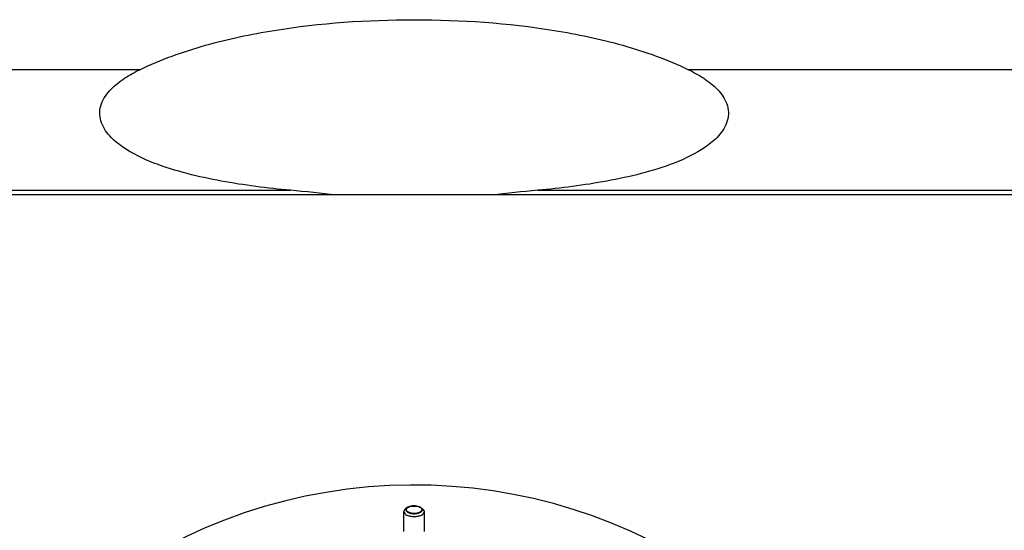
# Model space of a CAD drawing. Header units: millimetres. Extents: x 0 to 297, y 0 to 210.
# Tile 11 of 27: x 146 to 154, y 136 to 140. Entities that reach past the tile are written whole.
import ezdxf

# ---------------------------------------------------------------- set-up
doc = ezdxf.new("R2010")
doc.units = ezdxf.units.MM
doc.header["$LTSCALE"] = 16.335
doc.layers.get('0').update_dxf_attribs({"linetype": 'CONTINUOUS'})
doc.layers.add('AXES_REF', color=7, linetype='CONTINUOUS')

msp = doc.modelspace()

# ---------------------------------------------------------------- linework, layer by layer
at = {"color": 9, "linetype": 'Continuous'}
for p, q in [((147.0808, 139.5199), (140.0408, 139.5199)), ((158.4008, 139.5199), (151.3608, 139.5199)), ((140.0408, 138.5801), (148.2567, 138.5801)), ((150.185, 138.5801), (158.4008, 138.5801))]:
    msp.add_line(p, q, dxfattribs=at)
at = {"color": 7, "linetype": 'Continuous'}
for p, q in [((158.4768, 138.544), (139.9648, 138.544)), ((149.1675, 136.1084), (149.1541, 136.0986)), ((149.2741, 136.1084), (149.2875, 136.0986))]:
    msp.add_line(p, q, dxfattribs=at)
msp.add_arc((149.2208, 132.144), 4.14, 27.96127, 171.10565, dxfattribs=at)
for points, knots in [([(147.0808, 139.5199), (147.2449, 139.5995), (147.5913, 139.7219), (148.3066, 139.8719), (149.2208, 139.9342), (150.135, 139.8719), (150.8504, 139.7219), (151.1967, 139.5995), (151.3608, 139.5199)], [0, 0, 0, 0, 0.124965, 0.250021, 0.5, 0.749979, 0.875035, 1, 1, 1, 1]), ([(148.2567, 138.5801), (148.076, 138.5968), (147.8054, 138.6304), (147.4501, 138.7065), (147.19, 138.7866), (146.9829, 138.8844), (146.8417, 138.9988), (146.7776, 139.0971), (146.7654, 139.1882), (146.7842, 139.2781), (146.8526, 139.3728), (146.9603, 139.4563), (147.04, 139.5002), (147.0808, 139.5199)], [0, 0, 0, 0, 0.250388, 0.3756, 0.500773, 0.625755, 0.688243, 0.750355, 0.781543, 0.812738, 0.87492, 0.937423, 1, 1, 1, 1]), ([(151.3608, 139.5199), (151.4016, 139.5002), (151.4814, 139.4563), (151.589, 139.3728), (151.6574, 139.2781), (151.6762, 139.1882), (151.664, 139.0971), (151.5999, 138.9988), (151.4587, 138.8844), (151.2516, 138.7866), (150.9915, 138.7065), (150.6362, 138.6304), (150.3657, 138.5968), (150.185, 138.5801)], [0, 0, 0, 0, 0.062577, 0.12508, 0.187262, 0.218457, 0.249646, 0.311758, 0.374246, 0.499227, 0.6244, 0.749612, 1, 1, 1, 1]), ([(149.1541, 136.0986), (149.1521, 136.0972), (149.1456, 136.0918), (149.1408, 136.0833), (149.1408, 136.0773)], [0, 0, 0, 0, 0.294539, 1, 1, 1, 1]), ([(149.1675, 136.1084), (149.1624, 136.1047), (149.1526, 136.0933), (149.1653, 136.0722), (149.1899, 136.0631), (149.2098, 136.0603), (149.2208, 136.0603)], [0, 0, 0, 0, 0.196609, 0.381207, 0.655464, 1, 1, 1, 1]), ([(149.2208, 136.1222), (149.2156, 136.1222), (149.1972, 136.1211), (149.1782, 136.1162), (149.1675, 136.1084)], [0, 0, 0, 0, 0.281608, 1, 1, 1, 1]), ([(149.2741, 136.1084), (149.271, 136.1107), (149.2545, 136.1195), (149.2354, 136.1222), (149.2208, 136.1222)], [0, 0, 0, 0, 0.211328, 1, 1, 1, 1]), ([(149.2208, 136.0603), (149.2319, 136.0603), (149.2517, 136.0631), (149.2763, 136.0722), (149.289, 136.0933), (149.2792, 136.1047), (149.2741, 136.1084)], [0, 0, 0, 0, 0.344536, 0.618793, 0.803391, 1, 1, 1, 1]), ([(149.3008, 136.0773), (149.3008, 136.0792), (149.2994, 136.0878), (149.2929, 136.0947), (149.2875, 136.0986)], [0, 0, 0, 0, 0.221346, 1, 1, 1, 1]), ([(149.1408, 136.0773), (149.1408, 136.0653), (149.1618, 136.0485), (149.1909, 136.0406), (149.2106, 136.0386), (149.2208, 136.0386)], [0, 0, 0, 0, 0.383009, 0.673007, 1, 1, 1, 1]), ([(149.2208, 136.0386), (149.2311, 136.0386), (149.2507, 136.0406), (149.2798, 136.0485), (149.3008, 136.0653), (149.3008, 136.0773)], [0, 0, 0, 0, 0.326993, 0.616991, 1, 1, 1, 1])]:
    msp.add_open_spline(points, degree=3, knots=knots, dxfattribs=at)
for points in [[(148.6145, 138.544), (148.4953, 138.5567), (148.376, 138.5692), (148.2567, 138.5801)], [(150.185, 138.5801), (150.0656, 138.5692), (149.9463, 138.5567), (149.8271, 138.544)]]:
    msp.add_open_spline(points, degree=3, dxfattribs=at)
at = {"layer": 'AXES_REF', "color": 7, "linetype": 'Continuous'}
for p, q in [((149.1408, 135.9217), (149.1408, 136.0773)), ((149.3008, 135.9216), (149.3008, 136.0773))]:
    msp.add_line(p, q, dxfattribs=at)
for points, knots in [([(149.1608, 136.0913), (149.1608, 136.1003), (149.1837, 136.1184), (149.2064, 136.1203), (149.2208, 136.1203)], [0, 0, 0, 0, 0.384391, 1, 1, 1, 1]), ([(149.2208, 136.0622), (149.2064, 136.0622), (149.1837, 136.0642), (149.1608, 136.0823), (149.1608, 136.0913)], [0, 0, 0, 0, 0.615609, 1, 1, 1, 1]), ([(149.2208, 136.1203), (149.2352, 136.1203), (149.2579, 136.1184), (149.2808, 136.1003), (149.2808, 136.0913)], [0, 0, 0, 0, 0.615609, 1, 1, 1, 1]), ([(149.2808, 136.0913), (149.2808, 136.0823), (149.2579, 136.0642), (149.2352, 136.0622), (149.2208, 136.0622)], [0, 0, 0, 0, 0.384391, 1, 1, 1, 1])]:
    msp.add_open_spline(points, degree=3, knots=knots, dxfattribs=at)

doc.saveas('drawing.dxf')
